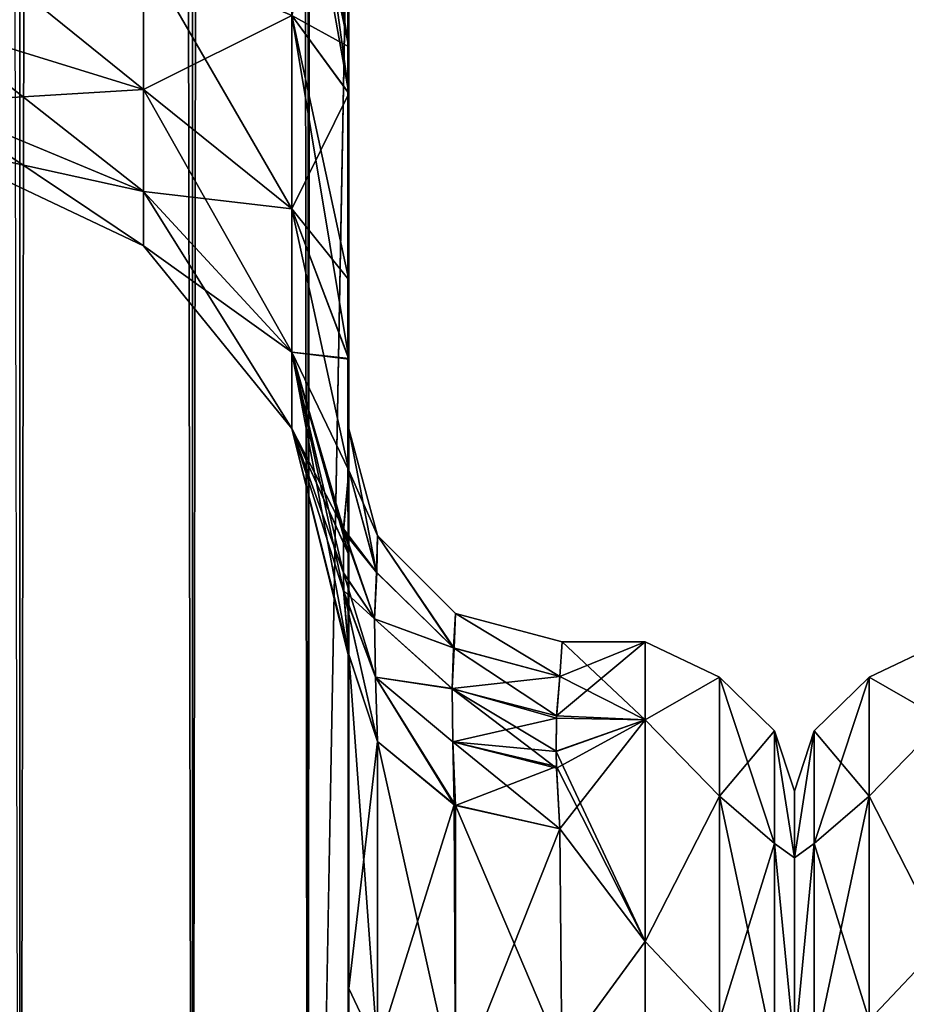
# Model space of a CAD drawing. Extents: x -23 to 470, y -2000 to 0.
# Tile 66 of 198: x 396 to 417, y -1957 to -1933. Entities that reach past the tile are written whole.
import ezdxf

# ---------------------------------------------------------------- set-up
doc = ezdxf.new("R2010")
doc.units = 0
doc.header["$LTSCALE"] = 64.718028
for name, color, linetype in [('629', 7, 'CONTINUOUS'), ('631', 7, 'CONTINUOUS'), ('633', 7, 'CONTINUOUS'), ('639', 7, 'CONTINUOUS'), ('643', 7, 'CONTINUOUS'), ('667', 7, 'CONTINUOUS'), ('668', 7, 'CONTINUOUS'), ('675', 7, 'CONTINUOUS'), ('676', 7, 'CONTINUOUS'), ('677', 7, 'CONTINUOUS'), ('678', 7, 'CONTINUOUS'), ('683', 7, 'CONTINUOUS'), ('684', 7, 'CONTINUOUS'), ('698', 7, 'CONTINUOUS'), ('744', 7, 'CONTINUOUS')]:
    doc.layers.add(name, color=color, linetype=linetype)

msp = doc.modelspace()

# ---------------------------------------------------------------- linework, layer by layer
at = {"layer": '629', "linetype": 'CONTINUOUS'}
for points in [[(403.55, -1934.043, 0.865), (403.55, -1942.999, 0), (403.55, -1928.15), (403.55, -1934.043, 0.865)], [(403.55, -1928.15), (403.55, -1942.999, 0), (403.55, -1934.04, -0.864), (403.55, -1928.15)], [(403.55, -1982.865, 40.431), (403.55, -1983.734, 40), (403.55, -1928.15, 41), (403.55, -1982.865, 40.431)], [(403.55, -1928.15, 41), (403.55, -1983.734, 40), (403.55, -1935.129, 39.772), (403.55, -1928.15, 41)], [(403.55, -1980, 41), (403.55, -1982.865, 40.431), (403.55, -1928.15, 41), (403.55, -1980, 41)], [(403.55, -1928.15, -41), (403.55, -1935.137, -39.769), (403.55, -1980, -41), (403.55, -1928.15, -41)], [(403.55, -1934.04, -0.864), (403.55, -1942.999, 0), (403.55, -1939.504, -3.432), (403.55, -1934.04, -0.864)], [(403.55, -1939.509, 3.434), (403.55, -1942.999, 0), (403.55, -1934.043, 0.865), (403.55, -1939.509, 3.434)], [(403.55, -1986.5, 37.234), (403.55, -1986.933, 36.36), (403.55, -1935.129, 39.772), (403.55, -1986.5, 37.234)], [(403.55, -1935.129, 39.772), (403.55, -1986.933, 36.36), (403.55, -1941.352, 36.179), (403.55, -1935.129, 39.772)], [(403.55, -1985.305, 38.801), (403.55, -1986.5, 37.234), (403.55, -1935.129, 39.772), (403.55, -1985.305, 38.801)], [(403.55, -1983.734, 40), (403.55, -1985.305, 38.801), (403.55, -1935.129, 39.772), (403.55, -1983.734, 40)], [(403.55, -1935.137, -39.769), (403.55, -1941.366, -36.168), (403.55, -1985.305, -38.801), (403.55, -1935.137, -39.769)], [(403.55, -1980, -41), (403.55, -1935.137, -39.769), (403.55, -1982.865, -40.431), (403.55, -1980, -41)], [(403.55, -1982.865, -40.431), (403.55, -1935.137, -39.769), (403.55, -1983.734, -40), (403.55, -1982.865, -40.431)], [(403.55, -1983.734, -40), (403.55, -1935.137, -39.769), (403.55, -1985.305, -38.801), (403.55, -1983.734, -40)], [(403.55, -1942.999, 0), (403.55, -1943.98, -7.473), (403.55, -1939.504, -3.432), (403.55, -1942.999, 0)], [(403.55, -1943.98, 7.475), (403.55, -1942.999, 0), (403.55, -1939.509, 3.434), (403.55, -1943.98, 7.475)], [(403.55, -1986.933, 36.36), (403.55, -1987.5, 33.5), (403.55, -1941.352, 36.179), (403.55, -1986.933, 36.36)], [(403.55, -1941.352, 36.179), (403.55, -1987.5, 33.5), (403.55, -1945.949, 30.665), (403.55, -1941.352, 36.179)], [(403.55, -1941.366, -36.168), (403.55, -1945.961, -30.642), (403.55, -1987.5, -33.5), (403.55, -1941.366, -36.168)], [(403.55, -1985.305, -38.801), (403.55, -1941.366, -36.168), (403.55, -1986.5, -37.234), (403.55, -1985.305, -38.801)], [(403.55, -1986.5, -37.234), (403.55, -1941.366, -36.168), (403.55, -1986.933, -36.36), (403.55, -1986.5, -37.234)], [(403.55, -1986.933, -36.36), (403.55, -1941.366, -36.168), (403.55, -1987.5, -33.5), (403.55, -1986.933, -36.36)], [(403.55, -1945.949, 30.665), (403.55, -1987.5, 33.5), (403.55, -1977.313, 28.505), (403.55, -1945.949, 30.665)], [(403.55, -1948.364, 23.909), (403.55, -1945.949, 30.665), (403.55, -1956.131, 24.266), (403.55, -1948.364, 23.909)], [(403.55, -1956.131, 24.266), (403.55, -1945.949, 30.665), (403.55, -1966.313, 28.431), (403.55, -1956.131, 24.266)], [(403.55, -1966.313, 28.431), (403.55, -1945.949, 30.665), (403.55, -1977.313, 28.505), (403.55, -1966.313, 28.431)], [(403.55, -1945.961, -30.642), (403.55, -1948.369, -23.872), (403.55, -1966.313, -28.431), (403.55, -1945.961, -30.642)], [(403.55, -1987.5, -33.5), (403.55, -1945.961, -30.642), (403.55, -1977.313, -28.505), (403.55, -1987.5, -33.5)], [(403.55, -1977.313, -28.505), (403.55, -1945.961, -30.642), (403.55, -1966.313, -28.431), (403.55, -1977.313, -28.505)], [(403.55, -1948.369, -23.872), (403.55, -1948.295, -16.706), (403.55, -1956.132, -24.267), (403.55, -1948.369, -23.872)], [(403.55, -1948.302, 16.713), (403.55, -1948.364, 23.909), (403.55, -1956.131, 24.266), (403.55, -1948.302, 16.713)], [(403.55, -1966.313, -28.431), (403.55, -1948.369, -23.872), (403.55, -1956.132, -24.267), (403.55, -1966.313, -28.431)]]:
    msp.add_3dface(points, dxfattribs=at)
at = {"layer": '631', "linetype": 'CONTINUOUS'}
for points in [[(414, -1951.5, 0), (414, -1953.067, 7.854), (414, -1990.933, 7.854), (414, -1951.5, 0)], [(414, -1953.067, -7.854), (414, -1951.5, 0), (414, -1992.5, 0), (414, -1953.067, -7.854)], [(414, -1992.5, 0), (414, -1951.5, 0), (414, -1990.933, 7.854), (414, -1992.5, 0)], [(414, -1953.067, 7.854), (414, -1957.536, 14.522), (414, -1990.933, 7.854), (414, -1953.067, 7.854)], [(414, -1957.536, -14.522), (414, -1953.067, -7.854), (414, -1986.464, -14.522), (414, -1957.536, -14.522)], [(414, -1986.464, -14.522), (414, -1953.067, -7.854), (414, -1990.933, -7.854), (414, -1986.464, -14.522)], [(414, -1990.933, -7.854), (414, -1953.067, -7.854), (414, -1992.5, 0), (414, -1990.933, -7.854)]]:
    msp.add_3dface(points, dxfattribs=at)
at = {"layer": '633', "linetype": 'CONTINUOUS'}
for points in [[(410.5, -1949.827, 9.184), (410.5, -1948, 0), (408.422, -1949.739, 8.968), (410.5, -1949.827, 9.184)], [(408.422, -1949.739, 8.968), (410.5, -1948, 0), (408.5, -1948.811, 6.186), (408.422, -1949.739, 8.968)], [(408.556, -1948), (410.5, -1949.827, -9.184), (408.5, -1948.811, -6.186), (408.556, -1948)], [(408.5, -1948.811, 6.186), (410.5, -1948, 0), (408.556, -1948), (408.5, -1948.811, 6.186)], [(410.5, -1948, 0), (410.5, -1949.827, -9.184), (408.556, -1948), (410.5, -1948, 0)], [(408.5, -1948.811, -6.186), (410.5, -1949.827, -9.184), (408.421, -1949.786, -9.084), (408.5, -1948.811, -6.186)], [(408.418, -1950.566, 10.797), (410.5, -1949.827, 9.184), (408.422, -1949.739, 8.968), (408.418, -1950.566, 10.797)], [(408.421, -1949.786, -9.084), (410.5, -1949.827, -9.184), (408.418, -1950.569, -10.804), (408.421, -1949.786, -9.084)], [(410.5, -1949.827, -9.184), (410.5, -1955.029, -16.971), (408.418, -1950.569, -10.804), (410.5, -1949.827, -9.184)], [(408.424, -1950.963, 11.552), (410.5, -1949.827, 9.184), (408.418, -1950.566, 10.797), (408.424, -1950.963, 11.552)], [(408.5, -1952.383, 13.826), (410.5, -1949.827, 9.184), (408.424, -1950.963, 11.552), (408.5, -1952.383, 13.826)], [(410.5, -1955.029, 16.971), (410.5, -1949.827, 9.184), (408.5, -1952.383, 13.826), (410.5, -1955.029, 16.971)], [(408.418, -1950.569, -10.804), (410.5, -1955.029, -16.971), (408.424, -1950.927, -11.486), (408.418, -1950.569, -10.804)], [(408.424, -1950.927, -11.486), (410.5, -1955.029, -16.971), (408.5, -1952.383, -13.826), (408.424, -1950.927, -11.486)], [(408.5, -1952.383, -13.826), (410.5, -1955.029, -16.971), (408.55, -1957.703, -19.277), (408.5, -1952.383, -13.826)], [(408.55, -1957.703, 19.277), (410.5, -1955.029, 16.971), (408.5, -1952.383, 13.826), (408.55, -1957.703, 19.277)], [(410.5, -1955.029, -16.971), (410.5, -1962.816, -22.173), (408.55, -1957.703, -19.277), (410.5, -1955.029, -16.971)], [(410.5, -1962.816, 22.173), (410.5, -1955.029, 16.971), (408.55, -1957.703, 19.277), (410.5, -1962.816, 22.173)]]:
    msp.add_3dface(points, dxfattribs=at)
at = {"layer": '639', "linetype": 'CONTINUOUS'}
for points in [[(395.834, -1980, -52.548), (391.05, -1980, -53.5), (395.834, -20, -52.548), (395.834, -1980, -52.548)], [(399.889, -1980, -49.839), (395.834, -1980, -52.548), (399.889, -20, -49.839), (399.889, -1980, -49.839)], [(399.889, -20, -49.839), (395.834, -1980, -52.548), (395.834, -20, -52.548), (399.889, -20, -49.839)], [(402.598, -1980, -45.784), (399.889, -1980, -49.839), (402.598, -20, -45.784), (402.598, -1980, -45.784)], [(402.598, -20, -45.784), (399.889, -1980, -49.839), (399.889, -20, -49.839), (402.598, -20, -45.784)], [(403.55, -20, -41), (403.55, -71.85, -41), (402.598, -1980, -45.784), (403.55, -20, -41)], [(403.55, -20, -41), (402.598, -1980, -45.784), (402.598, -20, -45.784), (403.55, -20, -41)], [(403.55, -71.85, -41), (403.55, -1928.15, -41), (402.598, -1980, -45.784), (403.55, -71.85, -41)], [(403.55, -1928.15, -41), (403.55, -1980, -41), (402.598, -1980, -45.784), (403.55, -1928.15, -41)]]:
    msp.add_3dface(points, dxfattribs=at)
at = {"layer": '643', "linetype": 'CONTINUOUS'}
for points in [[(395.834, -20, 52.548), (391.05, -20, 53.5), (395.834, -1980, 52.548), (395.834, -20, 52.548)], [(399.889, -20, 49.839), (395.834, -20, 52.548), (399.889, -1980, 49.839), (399.889, -20, 49.839)], [(399.889, -1980, 49.839), (395.834, -20, 52.548), (395.834, -1980, 52.548), (399.889, -1980, 49.839)], [(402.598, -20, 45.784), (399.889, -20, 49.839), (402.598, -1980, 45.784), (402.598, -20, 45.784)], [(402.598, -1980, 45.784), (399.889, -20, 49.839), (399.889, -1980, 49.839), (402.598, -1980, 45.784)], [(403.55, -1980, 41), (403.55, -1928.15, 41), (402.598, -20, 45.784), (403.55, -1980, 41)], [(403.55, -1980, 41), (402.598, -20, 45.784), (402.598, -1980, 45.784), (403.55, -1980, 41)]]:
    msp.add_3dface(points, dxfattribs=at)
at = {"layer": '667', "linetype": 'CONTINUOUS'}
for points in [[(403.55, -1934.043, 0.865), (403.55, -1928.15), (402.212, -1933.306, 6.333), (403.55, -1934.043, 0.865)], [(402.312, -1928.15, 35.576), (403.55, -1935.129, 39.772), (402.212, -1933.306, 34.667), (402.312, -1928.15, 35.576)], [(403.55, -1935.129, 39.772), (402.312, -1928.15, 35.576), (402.598, -1928.15, 36.216), (403.55, -1935.129, 39.772)], [(403.55, -1928.15, 41), (403.55, -1935.129, 39.772), (402.598, -1928.15, 36.216), (403.55, -1928.15, 41)], [(393.721, -1930.992, 12.69), (393.721, -1933.492, 14.133), (398.739, -1931.818, 10.423), (393.721, -1930.992, 12.69)], [(393.721, -1933.492, 26.867), (393.721, -1930.992, 28.31), (398.739, -1935.043, 28.715), (393.721, -1933.492, 26.867)], [(393.721, -1930.992, 28.31), (398.739, -1931.818, 30.577), (398.739, -1935.043, 28.715), (393.721, -1930.992, 28.31)], [(393.721, -1933.492, 14.133), (398.739, -1935.043, 12.285), (398.739, -1931.818, 10.423), (393.721, -1933.492, 14.133)], [(402.212, -1933.306, 34.667), (402.212, -1937.841, 32.049), (398.739, -1931.818, 30.577), (402.212, -1933.306, 34.667)], [(398.739, -1931.818, 30.577), (402.212, -1937.841, 32.049), (398.739, -1935.043, 28.715), (398.739, -1931.818, 30.577)], [(398.739, -1935.043, 12.285), (402.212, -1933.306, 6.333), (398.739, -1931.818, 10.423), (398.739, -1935.043, 12.285)], [(402.212, -1937.841, 8.951), (402.212, -1933.306, 6.333), (398.739, -1935.043, 12.285), (402.212, -1937.841, 8.951)], [(403.55, -1939.509, 3.434), (403.55, -1934.043, 0.865), (402.212, -1933.306, 6.333), (403.55, -1939.509, 3.434)], [(402.212, -1937.841, 8.951), (403.55, -1939.509, 3.434), (402.212, -1933.306, 6.333), (402.212, -1937.841, 8.951)], [(403.55, -1935.129, 39.772), (403.55, -1941.352, 36.179), (402.212, -1933.306, 34.667), (403.55, -1935.129, 39.772)], [(402.212, -1933.306, 34.667), (403.55, -1941.352, 36.179), (402.212, -1937.841, 32.049), (402.212, -1933.306, 34.667)], [(393.721, -1933.492, 14.133), (393.721, -1935.347, 16.345), (398.739, -1935.043, 12.285), (393.721, -1933.492, 14.133)], [(393.721, -1935.347, 24.655), (393.721, -1933.492, 26.867), (398.739, -1937.437, 25.862), (393.721, -1935.347, 24.655)], [(393.721, -1933.492, 26.867), (398.739, -1935.043, 28.715), (398.739, -1937.437, 25.862), (393.721, -1933.492, 26.867)], [(393.721, -1935.347, 16.345), (398.739, -1937.437, 15.138), (398.739, -1935.043, 12.285), (393.721, -1935.347, 16.345)], [(402.212, -1937.841, 32.049), (402.212, -1941.207, 28.038), (398.739, -1935.043, 28.715), (402.212, -1937.841, 32.049)], [(398.739, -1935.043, 28.715), (402.212, -1941.207, 28.038), (398.739, -1937.437, 25.862), (398.739, -1935.043, 28.715)], [(398.739, -1937.437, 15.138), (402.212, -1937.841, 8.951), (398.739, -1935.043, 12.285), (398.739, -1937.437, 15.138)], [(393.721, -1935.347, 16.345), (393.721, -1936.335, 19.057), (398.739, -1937.437, 15.138), (393.721, -1935.347, 16.345)], [(393.721, -1936.335, 21.943), (393.721, -1935.347, 24.655), (398.739, -1938.711, 22.362), (393.721, -1936.335, 21.943)], [(393.721, -1935.347, 24.655), (398.739, -1937.437, 25.862), (398.739, -1938.711, 22.362), (393.721, -1935.347, 24.655)], [(393.721, -1936.335, 19.057), (393.721, -1936.335, 21.943), (398.739, -1938.711, 18.638), (393.721, -1936.335, 19.057)], [(393.721, -1936.335, 19.057), (398.739, -1938.711, 18.638), (398.739, -1937.437, 15.138), (393.721, -1936.335, 19.057)], [(393.721, -1936.335, 21.943), (398.739, -1938.711, 22.362), (398.739, -1938.711, 18.638), (393.721, -1936.335, 21.943)], [(402.212, -1941.207, 28.038), (402.212, -1942.997, 23.118), (398.739, -1937.437, 25.862), (402.212, -1941.207, 28.038)], [(398.739, -1937.437, 25.862), (402.212, -1942.997, 23.118), (398.739, -1938.711, 22.362), (398.739, -1937.437, 25.862)], [(402.212, -1941.207, 12.962), (402.212, -1937.841, 8.951), (398.739, -1937.437, 15.138), (402.212, -1941.207, 12.962)], [(398.739, -1938.711, 18.638), (402.212, -1941.207, 12.962), (398.739, -1937.437, 15.138), (398.739, -1938.711, 18.638)], [(403.55, -1943.98, 7.475), (403.55, -1939.509, 3.434), (402.212, -1937.841, 8.951), (403.55, -1943.98, 7.475)], [(402.212, -1941.207, 12.962), (403.55, -1943.98, 7.475), (402.212, -1937.841, 8.951), (402.212, -1941.207, 12.962)], [(402.212, -1937.841, 32.049), (403.55, -1941.352, 36.179), (402.212, -1941.207, 28.038), (402.212, -1937.841, 32.049)], [(402.212, -1942.997, 23.118), (402.212, -1942.997, 17.882), (398.739, -1938.711, 22.362), (402.212, -1942.997, 23.118)], [(402.212, -1942.997, 17.882), (402.212, -1941.207, 12.962), (398.739, -1938.711, 18.638), (402.212, -1942.997, 17.882)], [(398.739, -1938.711, 22.362), (402.212, -1942.997, 17.882), (398.739, -1938.711, 18.638), (398.739, -1938.711, 22.362)], [(403.43, -1945.347, 10.696), (403.55, -1943.98, 7.475), (402.212, -1941.207, 12.962), (403.43, -1945.347, 10.696)], [(403.55, -1941.352, 36.179), (403.55, -1945.949, 30.665), (402.212, -1941.207, 28.038), (403.55, -1941.352, 36.179)], [(402.212, -1941.207, 28.038), (403.55, -1945.949, 30.665), (402.212, -1942.997, 23.118), (402.212, -1941.207, 28.038)], [(402.212, -1942.997, 17.882), (403.43, -1945.347, 10.696), (402.212, -1941.207, 12.962), (402.212, -1942.997, 17.882)], [(403.55, -1945.949, 30.665), (403.55, -1948.364, 23.909), (402.212, -1942.997, 23.118), (403.55, -1945.949, 30.665)], [(403.55, -1948.364, 23.909), (403.55, -1948.302, 16.713), (402.212, -1942.997, 17.882), (403.55, -1948.364, 23.909)], [(402.212, -1942.997, 23.118), (403.55, -1948.364, 23.909), (402.212, -1942.997, 17.882), (402.212, -1942.997, 23.118)], [(403.55, -1948.302, 16.713), (403.432, -1946.834, 13.868), (402.212, -1942.997, 17.882), (403.55, -1948.302, 16.713)], [(403.427, -1946.38, 12.929), (403.43, -1945.347, 10.696), (402.212, -1942.997, 17.882), (403.427, -1946.38, 12.929)], [(403.432, -1946.834, 13.868), (403.427, -1946.38, 12.929), (402.212, -1942.997, 17.882), (403.432, -1946.834, 13.868)]]:
    msp.add_3dface(points, dxfattribs=at)
at = {"layer": '668', "linetype": 'CONTINUOUS'}
for points in [[(402.312, -1928.15, -5.424), (403.55, -1934.04, -0.864), (402.212, -1933.306, -6.333), (402.312, -1928.15, -5.424)], [(403.55, -1935.137, -39.769), (403.55, -1928.15, -41), (402.212, -1933.306, -34.667), (403.55, -1935.137, -39.769)], [(403.55, -1934.04, -0.864), (402.312, -1928.15, -5.424), (402.598, -1928.15, -4.784), (403.55, -1934.04, -0.864)], [(403.55, -1928.15), (403.55, -1934.04, -0.864), (402.598, -1928.15, -4.784), (403.55, -1928.15)], [(393.721, -1930.992, -28.31), (393.721, -1933.492, -26.867), (398.739, -1931.818, -30.577), (393.721, -1930.992, -28.31)], [(393.721, -1933.492, -14.133), (393.721, -1930.992, -12.69), (398.739, -1935.043, -12.285), (393.721, -1933.492, -14.133)], [(393.721, -1930.992, -12.69), (398.739, -1931.818, -10.423), (398.739, -1935.043, -12.285), (393.721, -1930.992, -12.69)], [(393.721, -1933.492, -26.867), (398.739, -1935.043, -28.715), (398.739, -1931.818, -30.577), (393.721, -1933.492, -26.867)], [(402.212, -1933.306, -6.333), (402.212, -1937.841, -8.951), (398.739, -1931.818, -10.423), (402.212, -1933.306, -6.333)], [(398.739, -1931.818, -10.423), (402.212, -1937.841, -8.951), (398.739, -1935.043, -12.285), (398.739, -1931.818, -10.423)], [(398.739, -1935.043, -28.715), (402.212, -1933.306, -34.667), (398.739, -1931.818, -30.577), (398.739, -1935.043, -28.715)], [(402.212, -1937.841, -32.049), (402.212, -1933.306, -34.667), (398.739, -1935.043, -28.715), (402.212, -1937.841, -32.049)], [(403.55, -1934.04, -0.864), (403.55, -1939.504, -3.432), (402.212, -1933.306, -6.333), (403.55, -1934.04, -0.864)], [(402.212, -1933.306, -6.333), (403.55, -1939.504, -3.432), (402.212, -1937.841, -8.951), (402.212, -1933.306, -6.333)], [(402.212, -1937.841, -32.049), (403.55, -1935.137, -39.769), (402.212, -1933.306, -34.667), (402.212, -1937.841, -32.049)], [(393.721, -1933.492, -26.867), (393.721, -1935.347, -24.655), (398.739, -1935.043, -28.715), (393.721, -1933.492, -26.867)], [(393.721, -1935.347, -16.345), (393.721, -1933.492, -14.133), (398.739, -1937.437, -15.138), (393.721, -1935.347, -16.345)], [(393.721, -1933.492, -14.133), (398.739, -1935.043, -12.285), (398.739, -1937.437, -15.138), (393.721, -1933.492, -14.133)], [(393.721, -1935.347, -24.655), (398.739, -1937.437, -25.862), (398.739, -1935.043, -28.715), (393.721, -1935.347, -24.655)], [(402.212, -1937.841, -8.951), (402.212, -1941.207, -12.962), (398.739, -1935.043, -12.285), (402.212, -1937.841, -8.951)], [(398.739, -1935.043, -12.285), (402.212, -1941.207, -12.962), (398.739, -1937.437, -15.138), (398.739, -1935.043, -12.285)], [(398.739, -1937.437, -25.862), (402.212, -1937.841, -32.049), (398.739, -1935.043, -28.715), (398.739, -1937.437, -25.862)], [(403.55, -1941.366, -36.168), (403.55, -1935.137, -39.769), (402.212, -1937.841, -32.049), (403.55, -1941.366, -36.168)], [(393.721, -1935.347, -24.655), (393.721, -1936.335, -21.943), (398.739, -1937.437, -25.862), (393.721, -1935.347, -24.655)], [(393.721, -1936.335, -19.057), (393.721, -1935.347, -16.345), (398.739, -1938.711, -18.638), (393.721, -1936.335, -19.057)], [(393.721, -1935.347, -16.345), (398.739, -1937.437, -15.138), (398.739, -1938.711, -18.638), (393.721, -1935.347, -16.345)], [(393.721, -1936.335, -21.943), (393.721, -1936.335, -19.057), (398.739, -1938.711, -22.362), (393.721, -1936.335, -21.943)], [(393.721, -1936.335, -21.943), (398.739, -1938.711, -22.362), (398.739, -1937.437, -25.862), (393.721, -1936.335, -21.943)], [(393.721, -1936.335, -19.057), (398.739, -1938.711, -18.638), (398.739, -1938.711, -22.362), (393.721, -1936.335, -19.057)], [(402.212, -1941.207, -12.962), (402.212, -1942.997, -17.882), (398.739, -1937.437, -15.138), (402.212, -1941.207, -12.962)], [(398.739, -1937.437, -15.138), (402.212, -1942.997, -17.882), (398.739, -1938.711, -18.638), (398.739, -1937.437, -15.138)], [(402.212, -1941.207, -28.038), (402.212, -1937.841, -32.049), (398.739, -1937.437, -25.862), (402.212, -1941.207, -28.038)], [(398.739, -1938.711, -22.362), (402.212, -1941.207, -28.038), (398.739, -1937.437, -25.862), (398.739, -1938.711, -22.362)], [(403.55, -1939.504, -3.432), (403.55, -1943.98, -7.473), (402.212, -1937.841, -8.951), (403.55, -1939.504, -3.432)], [(402.212, -1937.841, -8.951), (403.55, -1943.98, -7.473), (402.212, -1941.207, -12.962), (402.212, -1937.841, -8.951)], [(402.212, -1941.207, -28.038), (403.55, -1941.366, -36.168), (402.212, -1937.841, -32.049), (402.212, -1941.207, -28.038)], [(402.212, -1942.997, -17.882), (402.212, -1942.997, -23.118), (398.739, -1938.711, -18.638), (402.212, -1942.997, -17.882)], [(402.212, -1942.997, -23.118), (402.212, -1941.207, -28.038), (398.739, -1938.711, -22.362), (402.212, -1942.997, -23.118)], [(398.739, -1938.711, -18.638), (402.212, -1942.997, -23.118), (398.739, -1938.711, -22.362), (398.739, -1938.711, -18.638)], [(403.55, -1943.98, -7.473), (403.429, -1945.409, -10.835), (402.212, -1941.207, -12.962), (403.55, -1943.98, -7.473)], [(403.431, -1946.794, -13.787), (403.55, -1948.295, -16.706), (402.212, -1941.207, -12.962), (403.431, -1946.794, -13.787)], [(402.212, -1941.207, -12.962), (403.55, -1948.295, -16.706), (402.212, -1942.997, -17.882), (402.212, -1941.207, -12.962)], [(403.55, -1945.961, -30.642), (403.55, -1941.366, -36.168), (402.212, -1941.207, -28.038), (403.55, -1945.961, -30.642)], [(402.212, -1942.997, -23.118), (403.55, -1945.961, -30.642), (402.212, -1941.207, -28.038), (402.212, -1942.997, -23.118)], [(403.427, -1946.385, -12.938), (403.431, -1946.794, -13.787), (402.212, -1941.207, -12.962), (403.427, -1946.385, -12.938)], [(403.429, -1945.409, -10.835), (403.427, -1946.385, -12.938), (402.212, -1941.207, -12.962), (403.429, -1945.409, -10.835)], [(403.55, -1948.295, -16.706), (403.55, -1948.369, -23.872), (402.212, -1942.997, -17.882), (403.55, -1948.295, -16.706)], [(403.55, -1948.369, -23.872), (403.55, -1945.961, -30.642), (402.212, -1942.997, -23.118), (403.55, -1948.369, -23.872)], [(402.212, -1942.997, -17.882), (403.55, -1948.369, -23.872), (402.212, -1942.997, -23.118), (402.212, -1942.997, -17.882)]]:
    msp.add_3dface(points, dxfattribs=at)
at = {"layer": '675', "linetype": 'CONTINUOUS'}
for points in [[(403.55, -1956.132, -24.267), (403.55, -1948.295, -16.706), (404.221, -1957.552, -22.213), (403.55, -1956.132, -24.267)], [(404.221, -1957.552, -22.213), (403.55, -1948.295, -16.706), (404.221, -1950.341, -15.266), (404.221, -1957.552, -22.213)], [(404.221, -1957.552, -22.213), (404.221, -1950.341, -15.266), (406.055, -1958.551, -20.678), (404.221, -1957.552, -22.213)], [(406.055, -1958.551, -20.678), (404.221, -1950.341, -15.266), (406.055, -1951.838, -14.211), (406.055, -1958.551, -20.678)], [(408.5, -1952.383, -13.826), (408.55, -1957.703, -19.277), (406.055, -1951.838, -14.211), (408.5, -1952.383, -13.826)], [(408.55, -1957.703, -19.277), (406.055, -1958.551, -20.678), (406.055, -1951.838, -14.211), (408.55, -1957.703, -19.277)], [(403.55, -1966.313, -28.431), (403.55, -1956.132, -24.267), (404.221, -1957.552, -22.213), (403.55, -1966.313, -28.431)]]:
    msp.add_3dface(points, dxfattribs=at)
at = {"layer": '676', "linetype": 'CONTINUOUS'}
for points in [[(403.55, -1948.302, 16.713), (403.55, -1956.131, 24.266), (404.221, -1950.341, 15.266), (403.55, -1948.302, 16.713)], [(404.221, -1950.341, 15.266), (403.55, -1956.131, 24.266), (404.221, -1957.552, 22.213), (404.221, -1950.341, 15.266)], [(404.221, -1950.341, 15.266), (404.221, -1957.552, 22.213), (406.021, -1951.822, 14.222), (404.221, -1950.341, 15.266)], [(406.021, -1951.822, 14.222), (404.221, -1957.552, 22.213), (406.055, -1958.551, 20.678), (406.021, -1951.822, 14.222)], [(408.5, -1952.383, 13.826), (406.021, -1951.822, 14.222), (406.055, -1958.551, 20.678), (408.5, -1952.383, 13.826)], [(408.55, -1957.703, 19.277), (408.5, -1952.383, 13.826), (406.055, -1958.551, 20.678), (408.55, -1957.703, 19.277)], [(403.55, -1956.131, 24.266), (403.55, -1966.313, 28.431), (404.221, -1957.552, 22.213), (403.55, -1956.131, 24.266)]]:
    msp.add_3dface(points, dxfattribs=at)
at = {"layer": '677', "linetype": 'CONTINUOUS'}
for points in [[(403.55, -1943.98, -7.473), (403.55, -1942.999, 0), (404.221, -1945.502), (403.55, -1943.98, -7.473)], [(403.55, -1942.999, 0), (403.55, -1943.98, 7.475), (404.204, -1946.368, 6.837), (403.55, -1942.999, 0)], [(404.221, -1945.502), (403.55, -1942.999, 0), (404.204, -1946.368, 6.837), (404.221, -1945.502)], [(404.212, -1946.381, -6.834), (403.55, -1943.98, -7.473), (404.221, -1945.502), (404.212, -1946.381, -6.834)], [(406.004, -1948.138, 6.365), (404.221, -1945.502), (404.204, -1946.368, 6.837), (406.004, -1948.138, 6.365)], [(406.021, -1948.147, -6.363), (404.212, -1946.381, -6.834), (404.221, -1945.502), (406.021, -1948.147, -6.363)], [(406.054, -1947.332), (406.021, -1948.147, -6.363), (404.221, -1945.502), (406.054, -1947.332)], [(406.054, -1947.332), (404.221, -1945.502), (406.004, -1948.138, 6.365), (406.054, -1947.332)], [(408.5, -1948.811, 6.186), (406.054, -1947.332), (406.004, -1948.138, 6.365), (408.5, -1948.811, 6.186)], [(408.5, -1948.811, -6.186), (406.021, -1948.147, -6.363), (406.054, -1947.332), (408.5, -1948.811, -6.186)], [(408.5, -1948.811, 6.186), (408.556, -1948), (406.054, -1947.332), (408.5, -1948.811, 6.186)], [(408.556, -1948), (408.5, -1948.811, -6.186), (406.054, -1947.332), (408.556, -1948)]]:
    msp.add_3dface(points, dxfattribs=at)
at = {"layer": '678', "linetype": 'CONTINUOUS'}
for points in [[(410.5, -1949.827, -9.184), (410.5, -1948, 0), (412.248, -1948.825, -4.086), (410.5, -1949.827, -9.184)], [(410.5, -1948, 0), (410.5, -1949.827, 9.184), (412.248, -1948.825, 4.086), (410.5, -1948, 0)], [(410.5, -1948, 0), (412.248, -1948.825, 4.086), (412.248, -1948.825, -4.086), (410.5, -1948, 0)], [(410.5, -1949.827, -9.184), (412.248, -1948.825, -4.086), (412.248, -1951.621, -11.766), (410.5, -1949.827, -9.184)], [(410.5, -1949.827, 9.184), (412.248, -1951.621, 11.766), (412.248, -1948.825, 4.086), (410.5, -1949.827, 9.184)], [(413.531, -1950.088, 3.864), (413.531, -1950.088, -3.864), (412.248, -1948.825, 4.086), (413.531, -1950.088, 3.864)], [(412.248, -1951.621, 11.766), (413.531, -1950.088, 3.864), (412.248, -1948.825, 4.086), (412.248, -1951.621, 11.766)], [(413.531, -1950.088, -3.864), (413.531, -1952.731, -11.125), (412.248, -1948.825, -4.086), (413.531, -1950.088, -3.864)], [(412.248, -1948.825, 4.086), (413.531, -1950.088, -3.864), (412.248, -1948.825, -4.086), (412.248, -1948.825, 4.086)], [(412.248, -1948.825, -4.086), (413.531, -1952.731, -11.125), (412.248, -1951.621, -11.766), (412.248, -1948.825, -4.086)], [(410.5, -1955.029, -16.971), (410.5, -1949.827, -9.184), (412.248, -1951.621, -11.766), (410.5, -1955.029, -16.971)], [(410.5, -1949.827, 9.184), (410.5, -1955.029, 16.971), (412.248, -1951.621, 11.766), (410.5, -1949.827, 9.184)], [(413.531, -1952.731, 11.125), (413.531, -1950.088, 3.864), (412.248, -1951.621, 11.766), (413.531, -1952.731, 11.125)], [(414, -1953.067, 7.854), (414, -1951.5, 0), (413.531, -1950.088, 3.864), (414, -1953.067, 7.854)], [(413.531, -1952.731, 11.125), (414, -1953.067, 7.854), (413.531, -1950.088, 3.864), (413.531, -1952.731, 11.125)], [(414, -1951.5, 0), (414, -1953.067, -7.854), (413.531, -1950.088, -3.864), (414, -1951.5, 0)], [(413.531, -1950.088, 3.864), (414, -1951.5, 0), (413.531, -1950.088, -3.864), (413.531, -1950.088, 3.864)], [(413.531, -1950.088, -3.864), (414, -1953.067, -7.854), (413.531, -1952.731, -11.125), (413.531, -1950.088, -3.864)], [(410.5, -1955.029, -16.971), (412.248, -1951.621, -11.766), (412.248, -1956.874, -18.027), (410.5, -1955.029, -16.971)], [(410.5, -1955.029, 16.971), (412.248, -1956.874, 18.027), (412.248, -1951.621, 11.766), (410.5, -1955.029, 16.971)], [(412.248, -1956.874, 18.027), (413.531, -1952.731, 11.125), (412.248, -1951.621, 11.766), (412.248, -1956.874, 18.027)], [(413.531, -1952.731, -11.125), (413.531, -1957.698, -17.044), (412.248, -1951.621, -11.766), (413.531, -1952.731, -11.125)], [(412.248, -1951.621, -11.766), (413.531, -1957.698, -17.044), (412.248, -1956.874, -18.027), (412.248, -1951.621, -11.766)], [(413.531, -1957.698, 17.044), (413.531, -1952.731, 11.125), (412.248, -1956.874, 18.027), (413.531, -1957.698, 17.044)], [(414, -1957.536, 14.522), (414, -1953.067, 7.854), (413.531, -1952.731, 11.125), (414, -1957.536, 14.522)], [(413.531, -1957.698, 17.044), (414, -1957.536, 14.522), (413.531, -1952.731, 11.125), (413.531, -1957.698, 17.044)], [(414, -1953.067, -7.854), (414, -1957.536, -14.522), (413.531, -1952.731, -11.125), (414, -1953.067, -7.854)], [(413.531, -1952.731, -11.125), (414, -1957.536, -14.522), (413.531, -1957.698, -17.044), (413.531, -1952.731, -11.125)], [(410.5, -1962.816, -22.173), (410.5, -1955.029, -16.971), (412.248, -1956.874, -18.027), (410.5, -1962.816, -22.173)], [(410.5, -1955.029, 16.971), (410.5, -1962.816, 22.173), (412.248, -1956.874, 18.027), (410.5, -1955.029, 16.971)]]:
    msp.add_3dface(points, dxfattribs=at)
at = {"layer": '683', "linetype": 'CONTINUOUS'}
for points in [[(403.55, -1943.98, 7.475), (403.43, -1945.347, 10.696), (404.204, -1946.368, 6.837), (403.55, -1943.98, 7.475)], [(403.43, -1945.347, 10.696), (403.427, -1946.38, 12.929), (404.151, -1947.458, 9.732), (403.43, -1945.347, 10.696)], [(404.204, -1946.368, 6.837), (403.43, -1945.347, 10.696), (404.151, -1947.458, 9.732), (404.204, -1946.368, 6.837)], [(403.427, -1946.38, 12.929), (403.432, -1946.834, 13.868), (404.176, -1948.83, 12.575), (403.427, -1946.38, 12.929)], [(403.427, -1946.38, 12.929), (404.176, -1948.83, 12.575), (404.151, -1947.458, 9.732), (403.427, -1946.38, 12.929)], [(406.004, -1948.138, 6.365), (404.204, -1946.368, 6.837), (404.151, -1947.458, 9.732), (406.004, -1948.138, 6.365)], [(403.432, -1946.834, 13.868), (403.55, -1948.302, 16.713), (404.221, -1950.341, 15.266), (403.432, -1946.834, 13.868)], [(403.432, -1946.834, 13.868), (404.221, -1950.341, 15.266), (404.176, -1948.83, 12.575), (403.432, -1946.834, 13.868)], [(405.972, -1949.098, 9.095), (406.004, -1948.138, 6.365), (404.151, -1947.458, 9.732), (405.972, -1949.098, 9.095)], [(404.176, -1948.83, 12.575), (405.972, -1949.098, 9.095), (404.151, -1947.458, 9.732), (404.176, -1948.83, 12.575)], [(408.422, -1949.739, 8.968), (406.004, -1948.138, 6.365), (405.972, -1949.098, 9.095), (408.422, -1949.739, 8.968)], [(408.422, -1949.739, 8.968), (408.5, -1948.811, 6.186), (406.004, -1948.138, 6.365), (408.422, -1949.739, 8.968)], [(404.221, -1950.341, 15.266), (406.021, -1951.822, 14.222), (404.176, -1948.83, 12.575), (404.221, -1950.341, 15.266)], [(404.176, -1948.83, 12.575), (406.021, -1951.822, 14.222), (405.993, -1950.346, 11.738), (404.176, -1948.83, 12.575)], [(404.176, -1948.83, 12.575), (405.993, -1950.346, 11.738), (405.972, -1949.098, 9.095), (404.176, -1948.83, 12.575)], [(408.424, -1950.963, 11.552), (408.418, -1950.566, 10.797), (405.972, -1949.098, 9.095), (408.424, -1950.963, 11.552)], [(405.993, -1950.346, 11.738), (408.424, -1950.963, 11.552), (405.972, -1949.098, 9.095), (405.993, -1950.346, 11.738)], [(408.418, -1950.566, 10.797), (408.422, -1949.739, 8.968), (405.972, -1949.098, 9.095), (408.418, -1950.566, 10.797)], [(408.5, -1952.383, 13.826), (408.424, -1950.963, 11.552), (405.993, -1950.346, 11.738), (408.5, -1952.383, 13.826)], [(406.021, -1951.822, 14.222), (408.5, -1952.383, 13.826), (405.993, -1950.346, 11.738), (406.021, -1951.822, 14.222)]]:
    msp.add_3dface(points, dxfattribs=at)
at = {"layer": '684', "linetype": 'CONTINUOUS'}
for points in [[(403.429, -1945.409, -10.835), (403.55, -1943.98, -7.473), (404.212, -1946.381, -6.834), (403.429, -1945.409, -10.835)], [(403.427, -1946.385, -12.938), (403.429, -1945.409, -10.835), (404.152, -1947.457, -9.729), (403.427, -1946.385, -12.938)], [(403.429, -1945.409, -10.835), (404.212, -1946.381, -6.834), (404.152, -1947.457, -9.729), (403.429, -1945.409, -10.835)], [(403.431, -1946.794, -13.787), (403.427, -1946.385, -12.938), (404.152, -1947.457, -9.729), (403.431, -1946.794, -13.787)], [(404.212, -1946.381, -6.834), (406.021, -1948.147, -6.363), (404.152, -1947.457, -9.729), (404.212, -1946.381, -6.834)], [(403.55, -1948.295, -16.706), (403.431, -1946.794, -13.787), (404.221, -1950.341, -15.266), (403.55, -1948.295, -16.706)], [(404.221, -1950.341, -15.266), (403.431, -1946.794, -13.787), (404.176, -1948.829, -12.572), (404.221, -1950.341, -15.266)], [(404.176, -1948.829, -12.572), (403.431, -1946.794, -13.787), (404.152, -1947.457, -9.729), (404.176, -1948.829, -12.572)], [(406.021, -1948.147, -6.363), (405.973, -1949.097, -9.092), (404.152, -1947.457, -9.729), (406.021, -1948.147, -6.363)], [(405.973, -1949.097, -9.092), (404.176, -1948.829, -12.572), (404.152, -1947.457, -9.729), (405.973, -1949.097, -9.092)], [(406.021, -1948.147, -6.363), (408.5, -1948.811, -6.186), (405.973, -1949.097, -9.092), (406.021, -1948.147, -6.363)], [(406.055, -1951.838, -14.211), (404.221, -1950.341, -15.266), (404.176, -1948.829, -12.572), (406.055, -1951.838, -14.211)], [(405.993, -1950.345, -11.735), (406.055, -1951.838, -14.211), (404.176, -1948.829, -12.572), (405.993, -1950.345, -11.735)], [(405.993, -1950.345, -11.735), (404.176, -1948.829, -12.572), (405.973, -1949.097, -9.092), (405.993, -1950.345, -11.735)], [(408.5, -1948.811, -6.186), (408.421, -1949.786, -9.084), (405.973, -1949.097, -9.092), (408.5, -1948.811, -6.186)], [(408.421, -1949.786, -9.084), (405.993, -1950.345, -11.735), (405.973, -1949.097, -9.092), (408.421, -1949.786, -9.084)], [(408.421, -1949.786, -9.084), (408.418, -1950.569, -10.804), (405.993, -1950.345, -11.735), (408.421, -1949.786, -9.084)], [(408.418, -1950.569, -10.804), (408.424, -1950.927, -11.486), (405.993, -1950.345, -11.735), (408.418, -1950.569, -10.804)], [(408.424, -1950.927, -11.486), (406.055, -1951.838, -14.211), (405.993, -1950.345, -11.735), (408.424, -1950.927, -11.486)], [(408.424, -1950.927, -11.486), (408.5, -1952.383, -13.826), (406.055, -1951.838, -14.211), (408.424, -1950.927, -11.486)]]:
    msp.add_3dface(points, dxfattribs=at)
at = {"layer": '698', "linetype": 'CONTINUOUS'}
for points in [[(414, -1951.5, 0), (414, -1953.067, -7.854), (414, -1990.933, -7.854), (414, -1951.5, 0)], [(414, -1953.067, 7.854), (414, -1951.5, 0), (414, -1992.5, 0), (414, -1953.067, 7.854)], [(414, -1992.5, 0), (414, -1951.5, 0), (414, -1990.933, -7.854), (414, -1992.5, 0)], [(414, -1953.067, -7.854), (414, -1957.536, -14.522), (414, -1990.933, -7.854), (414, -1953.067, -7.854)], [(414, -1957.536, 14.522), (414, -1953.067, 7.854), (414, -1986.464, 14.522), (414, -1957.536, 14.522)], [(414, -1986.464, 14.522), (414, -1953.067, 7.854), (414, -1990.933, 7.854), (414, -1986.464, 14.522)], [(414, -1990.933, 7.854), (414, -1953.067, 7.854), (414, -1992.5, 0), (414, -1990.933, 7.854)]]:
    msp.add_3dface(points, dxfattribs=at)
at = {"layer": '744', "linetype": 'CONTINUOUS'}
for points in [[(417.5, -1949.827, 9.184), (417.5, -1948, 0), (415.752, -1948.825, 4.086), (417.5, -1949.827, 9.184)], [(417.5, -1948, 0), (417.5, -1949.827, -9.184), (415.752, -1948.825, -4.086), (417.5, -1948, 0)], [(417.5, -1948, 0), (415.752, -1948.825, -4.086), (415.752, -1948.825, 4.086), (417.5, -1948, 0)], [(415.752, -1948.825, 4.086), (414.469, -1952.731, 11.125), (415.752, -1951.621, 11.766), (415.752, -1948.825, 4.086)], [(415.752, -1948.825, -4.086), (414.469, -1950.088, 3.864), (415.752, -1948.825, 4.086), (415.752, -1948.825, -4.086)], [(414.469, -1950.088, 3.864), (414.469, -1952.731, 11.125), (415.752, -1948.825, 4.086), (414.469, -1950.088, 3.864)], [(414.469, -1950.088, -3.864), (414.469, -1950.088, 3.864), (415.752, -1948.825, -4.086), (414.469, -1950.088, -3.864)], [(415.752, -1951.621, -11.766), (414.469, -1950.088, -3.864), (415.752, -1948.825, -4.086), (415.752, -1951.621, -11.766)], [(417.5, -1949.827, 9.184), (415.752, -1948.825, 4.086), (415.752, -1951.621, 11.766), (417.5, -1949.827, 9.184)], [(417.5, -1949.827, -9.184), (415.752, -1951.621, -11.766), (415.752, -1948.825, -4.086), (417.5, -1949.827, -9.184)], [(417.5, -1955.029, 16.971), (417.5, -1949.827, 9.184), (415.752, -1951.621, 11.766), (417.5, -1955.029, 16.971)], [(417.5, -1949.827, -9.184), (417.5, -1955.029, -16.971), (415.752, -1951.621, -11.766), (417.5, -1949.827, -9.184)], [(414, -1953.067, -7.854), (414, -1951.5, 0), (414.469, -1950.088, -3.864), (414, -1953.067, -7.854)], [(414.469, -1952.731, -11.125), (414, -1953.067, -7.854), (414.469, -1950.088, -3.864), (414.469, -1952.731, -11.125)], [(414, -1951.5, 0), (414, -1953.067, 7.854), (414.469, -1950.088, 3.864), (414, -1951.5, 0)], [(414.469, -1950.088, -3.864), (414, -1951.5, 0), (414.469, -1950.088, 3.864), (414.469, -1950.088, -3.864)], [(414.469, -1950.088, 3.864), (414, -1953.067, 7.854), (414.469, -1952.731, 11.125), (414.469, -1950.088, 3.864)], [(414.469, -1952.731, -11.125), (414.469, -1950.088, -3.864), (415.752, -1951.621, -11.766), (414.469, -1952.731, -11.125)], [(415.752, -1951.621, 11.766), (414.469, -1957.698, 17.044), (415.752, -1956.874, 18.027), (415.752, -1951.621, 11.766)], [(414.469, -1952.731, 11.125), (414.469, -1957.698, 17.044), (415.752, -1951.621, 11.766), (414.469, -1952.731, 11.125)], [(415.752, -1956.874, -18.027), (414.469, -1952.731, -11.125), (415.752, -1951.621, -11.766), (415.752, -1956.874, -18.027)], [(417.5, -1955.029, 16.971), (415.752, -1951.621, 11.766), (415.752, -1956.874, 18.027), (417.5, -1955.029, 16.971)], [(417.5, -1955.029, -16.971), (415.752, -1956.874, -18.027), (415.752, -1951.621, -11.766), (417.5, -1955.029, -16.971)], [(414, -1957.536, -14.522), (414, -1953.067, -7.854), (414.469, -1952.731, -11.125), (414, -1957.536, -14.522)], [(414.469, -1957.698, -17.044), (414, -1957.536, -14.522), (414.469, -1952.731, -11.125), (414.469, -1957.698, -17.044)], [(414, -1953.067, 7.854), (414, -1957.536, 14.522), (414.469, -1952.731, 11.125), (414, -1953.067, 7.854)], [(414.469, -1952.731, 11.125), (414, -1957.536, 14.522), (414.469, -1957.698, 17.044), (414.469, -1952.731, 11.125)], [(414.469, -1957.698, -17.044), (414.469, -1952.731, -11.125), (415.752, -1956.874, -18.027), (414.469, -1957.698, -17.044)], [(417.5, -1962.816, 22.173), (417.5, -1955.029, 16.971), (415.752, -1956.874, 18.027), (417.5, -1962.816, 22.173)], [(417.5, -1955.029, -16.971), (417.5, -1962.816, -22.173), (415.752, -1956.874, -18.027), (417.5, -1955.029, -16.971)]]:
    msp.add_3dface(points, dxfattribs=at)

doc.saveas('drawing.dxf')
